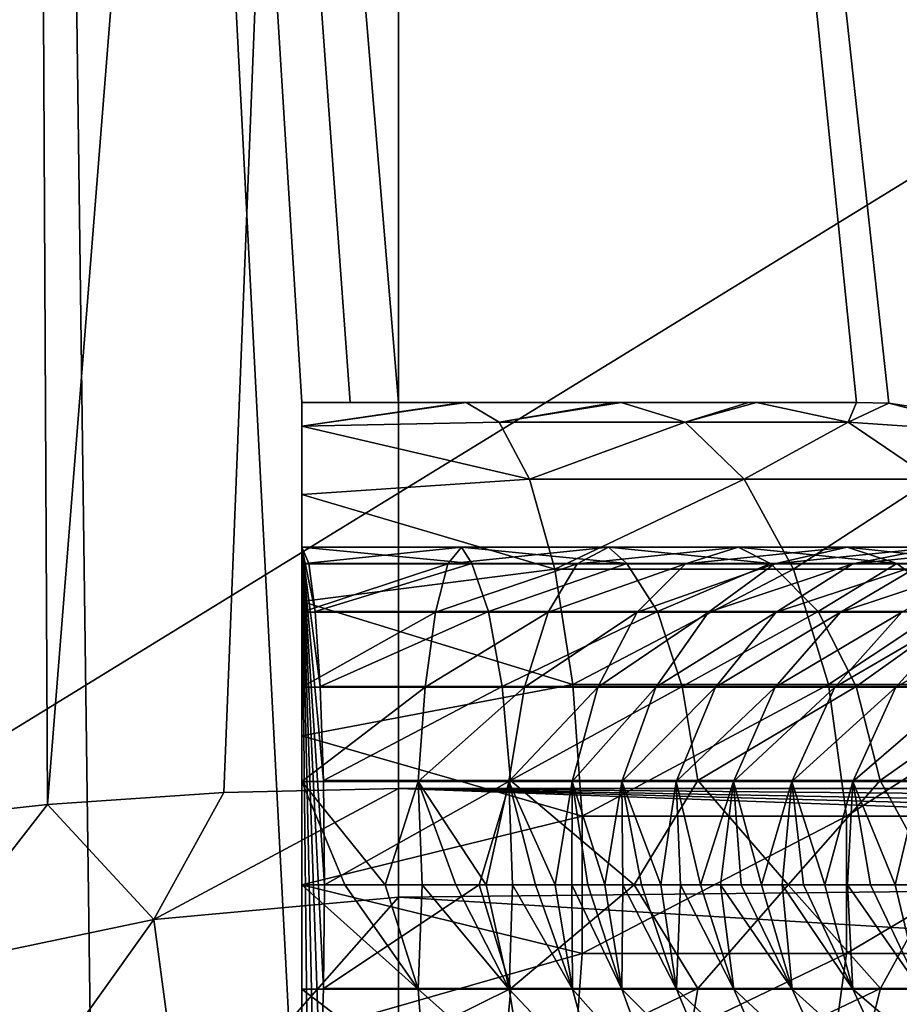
# Model space of a CAD drawing. Extents: x 0 to 500, y -78 to 1266.
# Tile 4 of 197: x 17 to 26, y -70 to -60. Entities that reach past the tile are written whole.
import ezdxf

# ---------------------------------------------------------------- set-up
doc = ezdxf.new("R2010")
doc.units = 0
doc.header["$LTSCALE"] = 65.185185
for name, color, linetype in [('258', 7, 'CONTINUOUS'), ('266', 7, 'CONTINUOUS'), ('267', 7, 'CONTINUOUS'), ('268', 7, 'CONTINUOUS'), ('277', 7, 'CONTINUOUS'), ('379', 7, 'CONTINUOUS'), ('387', 7, 'CONTINUOUS'), ('403', 7, 'CONTINUOUS'), ('407', 7, 'CONTINUOUS'), ('408', 7, 'CONTINUOUS'), ('409', 7, 'CONTINUOUS'), ('411', 7, 'CONTINUOUS'), ('413', 7, 'CONTINUOUS'), ('414', 7, 'CONTINUOUS')]:
    doc.layers.add(name, color=color, linetype=linetype)

msp = doc.modelspace()

# ---------------------------------------------------------------- linework, layer by layer
at = {"layer": '258', "color": 7, "linetype": 'CONTINUOUS'}
for points in [[(21, -68, -20), (21, -22.405, -20), (32.443, -68, -20), (21, -68, -20)], [(32.443, -68, -20), (21, -22.405, -20), (35.477, -55.633, -20), (32.443, -68, -20)]]:
    msp.add_3dface(points, dxfattribs=at)
at = {"layer": '266', "color": 7, "linetype": 'CONTINUOUS'}
for points in [[(17.134, -22.296, -19.623), (13.731, -68.639, -18.632), (13.415, -22.032, -18.506), (17.134, -22.296, -19.623)], [(15.537, -68.368, -19.239), (13.731, -68.639, -18.632), (17.134, -22.296, -19.623), (15.537, -68.368, -19.239)], [(17.364, -68.167, -19.667), (15.537, -68.368, -19.239), (17.134, -22.296, -19.623), (17.364, -68.167, -19.667)], [(21, -22.405, -20), (17.364, -68.167, -19.667), (17.134, -22.296, -19.623), (21, -22.405, -20)], [(19.191, -68.043, -19.918), (17.364, -68.167, -19.667), (21, -22.405, -20), (19.191, -68.043, -19.918)], [(21, -68, -20), (19.191, -68.043, -19.918), (21, -22.405, -20), (21, -68, -20)]]:
    msp.add_3dface(points, dxfattribs=at)
at = {"layer": '267', "color": 7, "linetype": 'CONTINUOUS'}
for points in [[(17.364, -68.167, -19.667), (19.191, -68.043, -19.918), (18.467, -69.36, -19.756), (17.364, -68.167, -19.667)], [(19.191, -68.043, -19.918), (21, -68, -20), (18.467, -69.36, -19.756), (19.191, -68.043, -19.918)], [(18.467, -69.36, -19.756), (21, -68, -20), (21, -69.126, -19.936), (18.467, -69.36, -19.756)], [(15.537, -68.368, -19.239), (17.364, -68.167, -19.667), (16.041, -69.866, -19.248), (15.537, -68.368, -19.239)], [(16.041, -69.866, -19.248), (17.364, -68.167, -19.667), (18.467, -69.36, -19.756), (16.041, -69.866, -19.248)], [(18.467, -69.36, -19.756), (21, -69.126, -19.936), (18.772, -71.656, -19.204), (18.467, -69.36, -19.756)], [(18.772, -71.656, -19.204), (21, -69.126, -19.936), (21, -70.588, -19.659), (18.772, -71.656, -19.204)], [(16.041, -69.866, -19.248), (18.467, -69.36, -19.756), (16.558, -72.027, -18.738), (16.041, -69.866, -19.248)], [(16.558, -72.027, -18.738), (18.467, -69.36, -19.756), (18.772, -71.656, -19.204), (16.558, -72.027, -18.738)]]:
    msp.add_3dface(points, dxfattribs=at)
at = {"layer": '268', "color": 7, "linetype": 'CONTINUOUS'}
for points in [[(21, -69.126, -19.936), (21, -68, -20), (44.856, -68.867, -19.962), (21, -69.126, -19.936)], [(21, -68, -20), (32.443, -68, -20), (44.113, -68.216, -19.998), (21, -68, -20)], [(44.856, -68.867, -19.962), (21, -68, -20), (44.589, -68.643, -19.979), (44.856, -68.867, -19.962)], [(44.589, -68.643, -19.979), (21, -68, -20), (44.357, -68.443, -19.99), (44.589, -68.643, -19.979)], [(44.357, -68.443, -19.99), (21, -68, -20), (44.113, -68.216, -19.998), (44.357, -68.443, -19.99)], [(47.366, -70.746, -19.616), (21, -69.126, -19.936), (44.856, -68.867, -19.962), (47.366, -70.746, -19.616)], [(21, -70.588, -19.659), (21, -69.126, -19.936), (47.366, -70.746, -19.616), (21, -70.588, -19.659)]]:
    msp.add_3dface(points, dxfattribs=at)
at = {"layer": '277', "color": 7, "linetype": 'CONTINUOUS'}
for points in [[(100.604, -16.006), (3, -14.041), (100, -76), (100.604, -16.006)], [(3, -14.041), (3, -76), (100, -76), (3, -14.041)]]:
    msp.add_3dface(points, dxfattribs=at)
at = {"layer": '379', "color": 7, "linetype": 'CONTINUOUS'}
for points in [[(31.238, -68.156, 20), (56.583, -73, 20), (21, -17.404, 20), (31.238, -68.156, 20)], [(21, -17.404, 20), (56.583, -73, 20), (60.772, -18.205, 20), (21, -17.404, 20)], [(30.801, -66.857, 20), (31.238, -68.156, 20), (21, -17.404, 20), (30.801, -66.857, 20)], [(29.996, -65.712, 20), (30.801, -66.857, 20), (21, -17.404, 20), (29.996, -65.712, 20)], [(28.858, -64.804, 20), (29.996, -65.712, 20), (21, -17.404, 20), (28.858, -64.804, 20)], [(27.421, -64.209, 20), (28.858, -64.804, 20), (21, -17.404, 20), (27.421, -64.209, 20)], [(26.079, -64.008, 20), (27.421, -64.209, 20), (21, -17.404, 20), (26.079, -64.008, 20)], [(25.745, -64, 20), (26.079, -64.008, 20), (21, -17.404, 20), (25.745, -64, 20)], [(21, -64, 20), (25.745, -64, 20), (21, -17.404, 20), (21, -64, 20)]]:
    msp.add_3dface(points, dxfattribs=at)
at = {"layer": '387', "color": 7, "linetype": 'CONTINUOUS'}
for points in [[(13.352, -17.288, 18.48), (15.721, -73, 19.291), (17.101, -17.345, 19.616), (13.352, -17.288, 18.48)], [(15.721, -73, 19.291), (17.842, -73, 19.749), (17.101, -17.345, 19.616), (15.721, -73, 19.291)], [(21, -64, 20), (21, -17.404, 20), (17.101, -17.345, 19.616), (21, -64, 20)], [(21, -64, 20), (17.101, -17.345, 19.616), (20.5, -64, 19.994), (21, -64, 20)], [(20, -73, 19.975), (20, -64, 19.975), (17.101, -17.345, 19.616), (20, -73, 19.975)], [(17.101, -17.345, 19.616), (20, -64, 19.975), (20.5, -64, 19.994), (17.101, -17.345, 19.616)], [(17.842, -73, 19.749), (20, -73, 19.975), (17.101, -17.345, 19.616), (17.842, -73, 19.749)]]:
    msp.add_3dface(points, dxfattribs=at)
at = {"layer": '403', "color": 7, "linetype": 'CONTINUOUS'}
for points in [[(3, -14.041), (100.604, -16.006), (3, -76), (3, -14.041)], [(3, -76), (100.604, -16.006), (100, -76), (3, -76)]]:
    msp.add_3dface(points, dxfattribs=at)
at = {"layer": '407', "color": 7, "linetype": 'CONTINUOUS'}
for points in [[(20, -64, 19.975), (20, -73, 19.975), (20, -69, 19.51), (20, -64, 19.975)], [(20, -64, 17), (20, -64, 19.975), (20, -66.949, 18.844), (20, -64, 17)], [(20, -66.949, 18.844), (20, -64, 19.975), (20, -67.927, 19.341), (20, -66.949, 18.844)], [(20, -67.927, 19.341), (20, -64, 19.975), (20, -69, 19.51), (20, -67.927, 19.341)], [(20, -64.245, 15.455), (20, -64, 17), (20, -66.172, 18.068), (20, -64.245, 15.455)], [(20, -66.172, 18.068), (20, -64, 17), (20, -66.949, 18.844), (20, -66.172, 18.068)], [(20, -64.955, 14.061), (20, -64.245, 15.455), (20, -65.673, 17.089), (20, -64.955, 14.061)], [(20, -65.673, 17.089), (20, -64.245, 15.455), (20, -66.172, 18.068), (20, -65.673, 17.089)], [(20, -66.061, 12.955), (20, -64.955, 14.061), (20, -65.5, 16), (20, -66.061, 12.955)], [(20, -65.5, 16), (20, -64.955, 14.061), (20, -65.5, 16.004), (20, -65.5, 16)], [(20, -65.5, 16.004), (20, -64.955, 14.061), (20, -65.673, 17.089), (20, -65.5, 16.004)], [(20, -66.061, 12.955), (20, -65.5, 16), (20, -72.5, 16), (20, -66.061, 12.955)], [(20, -67.455, 12.245), (20, -66.061, 12.955), (20, -72.5, 16), (20, -67.455, 12.245)], [(20, -69, 12), (20, -67.455, 12.245), (20, -72.5, 16), (20, -69, 12)], [(20, -69, 19.51), (20, -73, 19.975), (20, -70.082, 19.338), (20, -69, 19.51)], [(20, -70.545, 12.245), (20, -69, 12), (20, -72.5, 16), (20, -70.545, 12.245)], [(20, -70.082, 19.338), (20, -73, 19.975), (20, -71.058, 18.839), (20, -70.082, 19.338)]]:
    msp.add_3dface(points, dxfattribs=at)
at = {"layer": '408', "color": 7, "linetype": 'CONTINUOUS'}
for points in [[(20.5, -64, 19.994), (20, -64, 19.975), (21.668, -64, 17.202), (20.5, -64, 19.994)], [(20, -64, 19.975), (20, -64, 17), (21.668, -64, 17.202), (20, -64, 19.975)], [(21, -64, 20), (20.5, -64, 19.994), (21.668, -64, 17.202), (21, -64, 20)], [(25.745, -64, 20), (21, -64, 20), (24.711, -64, 18.823), (25.745, -64, 20)], [(24.711, -64, 18.823), (21, -64, 20), (24.626, -64, 18.746), (24.711, -64, 18.823)], [(24.626, -64, 18.746), (21, -64, 20), (23.306, -64, 17.83), (24.626, -64, 18.746)], [(23.306, -64, 17.83), (21, -64, 20), (23.24, -64, 17.795), (23.306, -64, 17.83)], [(23.24, -64, 17.795), (21, -64, 20), (21.701, -64, 17.21), (23.24, -64, 17.795)], [(21.701, -64, 17.21), (21, -64, 20), (21.668, -64, 17.202), (21.701, -64, 17.21)]]:
    msp.add_3dface(points, dxfattribs=at)
at = {"layer": '409', "color": 7, "linetype": 'CONTINUOUS'}
for points in [[(20, -64, 17), (20, -64.245, 15.455), (21.668, -64, 17.202), (20, -64, 17)], [(20, -64.245, 15.455), (21.701, -64, 17.21), (21.668, -64, 17.202), (20, -64.245, 15.455)], [(21.701, -64, 17.21), (20, -64.245, 15.455), (22.043, -64.203, 15.843), (21.701, -64, 17.21)], [(23.24, -64, 17.795), (21.701, -64, 17.21), (22.043, -64.203, 15.843), (23.24, -64, 17.795)], [(23.306, -64, 17.83), (23.24, -64, 17.795), (22.043, -64.203, 15.843), (23.306, -64, 17.83)], [(23.306, -64, 17.83), (22.043, -64.203, 15.843), (23.971, -64.203, 16.588), (23.306, -64, 17.83)], [(24.626, -64, 18.746), (23.306, -64, 17.83), (23.971, -64.203, 16.588), (24.626, -64, 18.746)], [(24.711, -64, 18.823), (24.626, -64, 18.746), (23.971, -64.203, 16.588), (24.711, -64, 18.823)], [(25.659, -64.203, 17.781), (24.711, -64, 18.823), (23.971, -64.203, 16.588), (25.659, -64.203, 17.781)], [(25.745, -64, 20), (24.711, -64, 18.823), (25.659, -64.203, 17.781), (25.745, -64, 20)], [(26.079, -64.008, 20), (25.745, -64, 20), (25.659, -64.203, 17.781), (26.079, -64.008, 20)], [(27.284, -64.314, 19.165), (26.079, -64.008, 20), (25.659, -64.203, 17.781), (27.284, -64.314, 19.165)], [(27.421, -64.209, 20), (26.079, -64.008, 20), (27.284, -64.314, 19.165), (27.421, -64.209, 20)], [(22.043, -64.203, 15.843), (20, -64.245, 15.455), (22.358, -64.794, 14.588), (22.043, -64.203, 15.843)], [(20, -64.245, 15.455), (20, -64.955, 14.061), (22.358, -64.794, 14.588), (20, -64.245, 15.455)], [(22.043, -64.203, 15.843), (22.358, -64.794, 14.588), (23.971, -64.203, 16.588), (22.043, -64.203, 15.843)], [(23.971, -64.203, 16.588), (22.358, -64.794, 14.588), (24.583, -64.794, 15.447), (23.971, -64.203, 16.588)], [(25.659, -64.203, 17.781), (23.971, -64.203, 16.588), (24.583, -64.794, 15.447), (25.659, -64.203, 17.781)], [(26.531, -64.794, 16.824), (25.659, -64.203, 17.781), (24.583, -64.794, 15.447), (26.531, -64.794, 16.824)], [(26.531, -64.794, 16.824), (27.284, -64.314, 19.165), (25.659, -64.203, 17.781), (26.531, -64.794, 16.824)], [(22.358, -64.794, 14.588), (20, -64.955, 14.061), (22.619, -65.726, 13.544), (22.358, -64.794, 14.588)], [(22.358, -64.794, 14.588), (22.619, -65.726, 13.544), (24.583, -64.794, 15.447), (22.358, -64.794, 14.588)], [(24.583, -64.794, 15.447), (22.619, -65.726, 13.544), (25.091, -65.726, 14.499), (24.583, -64.794, 15.447)], [(26.531, -64.794, 16.824), (24.583, -64.794, 15.447), (25.091, -65.726, 14.499), (26.531, -64.794, 16.824)], [(27.255, -65.726, 16.028), (26.531, -64.794, 16.824), (25.091, -65.726, 14.499), (27.255, -65.726, 16.028)], [(20, -64.955, 14.061), (20, -66.061, 12.955), (22.619, -65.726, 13.544), (20, -64.955, 14.061)], [(22.619, -65.726, 13.544), (20, -66.061, 12.955), (22.806, -66.923, 12.798), (22.619, -65.726, 13.544)], [(22.619, -65.726, 13.544), (22.806, -66.923, 12.798), (25.091, -65.726, 14.499), (22.619, -65.726, 13.544)], [(25.091, -65.726, 14.499), (22.806, -66.923, 12.798), (25.454, -66.923, 13.821), (25.091, -65.726, 14.499)], [(27.255, -65.726, 16.028), (25.091, -65.726, 14.499), (25.454, -66.923, 13.821), (27.255, -65.726, 16.028)], [(27.773, -66.923, 15.459), (27.255, -65.726, 16.028), (25.454, -66.923, 13.821), (27.773, -66.923, 15.459)], [(20, -66.061, 12.955), (20, -67.455, 12.245), (22.806, -66.923, 12.798), (20, -66.061, 12.955)], [(22.806, -66.923, 12.798), (20, -67.455, 12.245), (22.904, -68.288, 12.409), (22.806, -66.923, 12.798)], [(22.806, -66.923, 12.798), (22.904, -68.288, 12.409), (25.454, -66.923, 13.821), (22.806, -66.923, 12.798)], [(25.454, -66.923, 13.821), (22.904, -68.288, 12.409), (25.643, -68.288, 13.468), (25.454, -66.923, 13.821)], [(27.773, -66.923, 15.459), (25.454, -66.923, 13.821), (25.643, -68.288, 13.468), (27.773, -66.923, 15.459)], [(28.042, -68.288, 15.163), (27.773, -66.923, 15.459), (25.643, -68.288, 13.468), (28.042, -68.288, 15.163)], [(20, -67.455, 12.245), (20, -69, 12), (22.904, -68.288, 12.409), (20, -67.455, 12.245)], [(22.904, -68.288, 12.409), (20, -69, 12), (22.904, -69.712, 12.409), (22.904, -68.288, 12.409)], [(22.904, -68.288, 12.409), (22.904, -69.712, 12.409), (25.643, -68.288, 13.468), (22.904, -68.288, 12.409)], [(25.643, -68.288, 13.468), (22.904, -69.712, 12.409), (25.643, -69.712, 13.468), (25.643, -68.288, 13.468)], [(28.042, -69.712, 15.163), (28.042, -68.288, 15.163), (25.643, -69.712, 13.468), (28.042, -69.712, 15.163)], [(28.042, -68.288, 15.163), (25.643, -68.288, 13.468), (25.643, -69.712, 13.468), (28.042, -68.288, 15.163)], [(20, -69, 12), (20, -70.545, 12.245), (22.904, -69.712, 12.409), (20, -69, 12)], [(22.904, -69.712, 12.409), (20, -70.545, 12.245), (22.806, -71.077, 12.798), (22.904, -69.712, 12.409)], [(22.904, -69.712, 12.409), (22.806, -71.077, 12.798), (25.643, -69.712, 13.468), (22.904, -69.712, 12.409)], [(25.643, -69.712, 13.468), (22.806, -71.077, 12.798), (25.454, -71.077, 13.821), (25.643, -69.712, 13.468)], [(27.773, -71.077, 15.459), (28.042, -69.712, 15.163), (25.454, -71.077, 13.821), (27.773, -71.077, 15.459)], [(28.042, -69.712, 15.163), (25.643, -69.712, 13.468), (25.454, -71.077, 13.821), (28.042, -69.712, 15.163)]]:
    msp.add_3dface(points, dxfattribs=at)
at = {"layer": '411', "color": 7, "linetype": 'CONTINUOUS'}
for points in [[(20, -72.5, 16), (20, -65.5, 16), (20, -72.5, 15.996), (20, -72.5, 16)], [(20, -72.5, 15.996), (20, -65.5, 16), (20.073, -72.327, 14.916), (20, -72.5, 15.996)], [(20.073, -72.327, 14.916), (20, -65.5, 16), (20.138, -71.828, 13.942), (20.073, -72.327, 14.916)], [(20.138, -71.828, 13.942), (20, -65.5, 16), (20.189, -71.051, 13.17), (20.138, -71.828, 13.942)], [(20.189, -71.051, 13.17), (20, -65.5, 16), (20.222, -70.073, 12.676), (20.189, -71.051, 13.17)], [(20.222, -70.073, 12.676), (20, -65.5, 16), (20.234, -69, 12.508), (20.222, -70.073, 12.676)], [(20.234, -69, 12.508), (20, -65.5, 16), (20.222, -67.918, 12.679), (20.234, -69, 12.508)], [(20.222, -67.918, 12.679), (20, -65.5, 16), (20.189, -66.942, 13.175), (20.222, -67.918, 12.679)], [(20.189, -66.942, 13.175), (20, -65.5, 16), (20.137, -66.167, 13.949), (20.189, -66.942, 13.175)], [(20.137, -66.167, 13.949), (20, -65.5, 16), (20.072, -65.67, 14.924), (20.137, -66.167, 13.949)]]:
    msp.add_3dface(points, dxfattribs=at)
at = {"layer": '413', "color": 7, "linetype": 'CONTINUOUS'}
for points in [[(20, -69, 19.51), (20, -70.082, 19.338), (21.205, -70.082, 19.511), (20, -69, 19.51)], [(20.445, -69, 19.557), (20, -69, 19.51), (21.205, -70.082, 19.511), (20.445, -69, 19.557)], [(20.222, -70.073, 12.676), (20.234, -69, 12.508), (21.836, -69, 12.685), (20.222, -70.073, 12.676)], [(22.163, -70.073, 12.912), (20.222, -70.073, 12.676), (21.836, -69, 12.685), (22.163, -70.073, 12.912)], [(20.861, -69, 19.619), (20.445, -69, 19.557), (21.205, -70.082, 19.511), (20.861, -69, 19.619)], [(21.245, -69, 19.695), (20.861, -69, 19.619), (21.205, -70.082, 19.511), (21.245, -69, 19.695)], [(22.146, -70.082, 19.789), (21.245, -69, 19.695), (21.205, -70.082, 19.511), (22.146, -70.082, 19.789)], [(21.595, -69, 19.783), (21.245, -69, 19.695), (22.146, -70.082, 19.789), (21.595, -69, 19.783)], [(21.908, -69, 19.883), (21.595, -69, 19.783), (22.146, -70.082, 19.789), (21.908, -69, 19.883)], [(23.443, -69, 13.032), (22.163, -70.073, 12.912), (21.836, -69, 12.685), (23.443, -69, 13.032)], [(22.183, -69, 19.99), (21.908, -69, 19.883), (22.146, -70.082, 19.789), (22.183, -69, 19.99)], [(22.802, -70.082, 20.132), (22.183, -69, 19.99), (22.146, -70.082, 19.789), (22.802, -70.082, 20.132)], [(24.101, -70.073, 13.413), (22.163, -70.073, 12.912), (23.443, -69, 13.032), (24.101, -70.073, 13.413)], [(22.421, -69, 20.104), (22.183, -69, 19.99), (22.802, -70.082, 20.132), (22.421, -69, 20.104)], [(22.625, -69, 20.221), (22.421, -69, 20.104), (22.802, -70.082, 20.132), (22.625, -69, 20.221)], [(22.797, -69, 20.341), (22.625, -69, 20.221), (22.802, -70.082, 20.132), (22.797, -69, 20.341)], [(22.963, -69, 20.479), (22.797, -69, 20.341), (23.315, -70.082, 20.59), (22.963, -69, 20.479)], [(23.315, -70.082, 20.59), (22.797, -69, 20.341), (22.802, -70.082, 20.132), (23.315, -70.082, 20.59)], [(23.139, -69, 20.652), (22.963, -69, 20.479), (23.315, -70.082, 20.59), (23.139, -69, 20.652)], [(23.324, -69, 20.863), (23.139, -69, 20.652), (23.315, -70.082, 20.59), (23.324, -69, 20.863)], [(23.881, -70.082, 21.345), (23.324, -69, 20.863), (23.315, -70.082, 20.59), (23.881, -70.082, 21.345)], [(23.517, -69, 21.114), (23.324, -69, 20.863), (23.881, -70.082, 21.345), (23.517, -69, 21.114)], [(25.039, -69, 13.599), (24.101, -70.073, 13.413), (23.443, -69, 13.032), (25.039, -69, 13.599)], [(23.717, -69, 21.407), (23.517, -69, 21.114), (23.881, -70.082, 21.345), (23.717, -69, 21.407)], [(23.921, -69, 21.741), (23.717, -69, 21.407), (23.881, -70.082, 21.345), (23.921, -69, 21.741)], [(24.474, -70.082, 22.412), (23.921, -69, 21.741), (23.881, -70.082, 21.345), (24.474, -70.082, 22.412)], [(24.128, -69, 22.113), (23.921, -69, 21.741), (24.474, -70.082, 22.412), (24.128, -69, 22.113)], [(25.994, -70.073, 14.275), (24.101, -70.073, 13.413), (25.039, -69, 13.599), (25.994, -70.073, 14.275)], [(24.338, -69, 22.521), (24.128, -69, 22.113), (24.474, -70.082, 22.412), (24.338, -69, 22.521)], [(24.549, -69, 22.963), (24.338, -69, 22.521), (25.079, -70.082, 23.736), (24.549, -69, 22.963)], [(25.079, -70.082, 23.736), (24.338, -69, 22.521), (24.474, -70.082, 22.412), (25.079, -70.082, 23.736)], [(24.761, -69, 23.434), (24.549, -69, 22.963), (25.079, -70.082, 23.736), (24.761, -69, 23.434)], [(24.977, -69, 23.932), (24.761, -69, 23.434), (25.079, -70.082, 23.736), (24.977, -69, 23.932)], [(25.195, -69, 24.453), (24.977, -69, 23.932), (25.709, -70.082, 25.247), (25.195, -69, 24.453)], [(25.709, -70.082, 25.247), (24.977, -69, 23.932), (25.079, -70.082, 23.736), (25.709, -70.082, 25.247)], [(26.585, -69, 14.447), (25.994, -70.073, 14.275), (25.039, -69, 13.599), (26.585, -69, 14.447)], [(25.419, -69, 24.995), (25.195, -69, 24.453), (25.709, -70.082, 25.247), (25.419, -69, 24.995)], [(25.651, -69, 25.555), (25.419, -69, 24.995), (25.709, -70.082, 25.247), (25.651, -69, 25.555)], [(25.892, -69, 26.129), (25.651, -69, 25.555), (26.406, -70.082, 26.882), (25.892, -69, 26.129)], [(26.406, -70.082, 26.882), (25.651, -69, 25.555), (25.709, -70.082, 25.247), (26.406, -70.082, 26.882)], [(26.145, -69, 26.716), (25.892, -69, 26.129), (26.406, -70.082, 26.882), (26.145, -69, 26.716)], [(27.712, -70.073, 15.567), (25.994, -70.073, 14.275), (26.585, -69, 14.447), (27.712, -70.073, 15.567)], [(26.413, -69, 27.313), (26.145, -69, 26.716), (26.406, -70.082, 26.882), (26.413, -69, 27.313)], [(20, -70.082, 19.338), (20, -71.058, 18.839), (21.276, -71.058, 19.017), (20, -70.082, 19.338)], [(21.205, -70.082, 19.511), (20, -70.082, 19.338), (21.276, -71.058, 19.017), (21.205, -70.082, 19.511)], [(20.189, -71.051, 13.17), (20.222, -70.073, 12.676), (22.163, -70.073, 12.912), (20.189, -71.051, 13.17)], [(22.074, -71.051, 13.399), (20.189, -71.051, 13.17), (22.163, -70.073, 12.912), (22.074, -71.051, 13.399)], [(22.146, -70.082, 19.789), (21.205, -70.082, 19.511), (22.307, -71.058, 19.318), (22.146, -70.082, 19.789)], [(22.307, -71.058, 19.318), (21.205, -70.082, 19.511), (21.276, -71.058, 19.017), (22.307, -71.058, 19.318)], [(23.939, -71.051, 13.881), (22.074, -71.051, 13.399), (24.101, -70.073, 13.413), (23.939, -71.051, 13.881)], [(24.101, -70.073, 13.413), (22.074, -71.051, 13.399), (22.163, -70.073, 12.912), (24.101, -70.073, 13.413)], [(22.802, -70.082, 20.132), (22.146, -70.082, 19.789), (23.068, -71.058, 19.711), (22.802, -70.082, 20.132)], [(23.068, -71.058, 19.711), (22.146, -70.082, 19.789), (22.307, -71.058, 19.318), (23.068, -71.058, 19.711)], [(23.315, -70.082, 20.59), (22.802, -70.082, 20.132), (23.669, -71.058, 20.24), (23.315, -70.082, 20.59)], [(23.669, -71.058, 20.24), (22.802, -70.082, 20.132), (23.068, -71.058, 19.711), (23.669, -71.058, 20.24)], [(23.881, -70.082, 21.345), (23.315, -70.082, 20.59), (24.287, -71.058, 21.056), (23.881, -70.082, 21.345)], [(24.287, -71.058, 21.056), (23.315, -70.082, 20.59), (23.669, -71.058, 20.24), (24.287, -71.058, 21.056)], [(24.474, -70.082, 22.412), (23.881, -70.082, 21.345), (24.908, -71.058, 22.166), (24.474, -70.082, 22.412)], [(24.908, -71.058, 22.166), (23.881, -70.082, 21.345), (24.287, -71.058, 21.056), (24.908, -71.058, 22.166)], [(25.744, -71.051, 14.703), (23.939, -71.051, 13.881), (25.994, -70.073, 14.275), (25.744, -71.051, 14.703)], [(25.994, -70.073, 14.275), (23.939, -71.051, 13.881), (24.101, -70.073, 13.413), (25.994, -70.073, 14.275)], [(25.079, -70.082, 23.736), (24.474, -70.082, 22.412), (25.526, -71.058, 23.514), (25.079, -70.082, 23.736)], [(25.526, -71.058, 23.514), (24.474, -70.082, 22.412), (24.908, -71.058, 22.166), (25.526, -71.058, 23.514)], [(25.709, -70.082, 25.247), (25.079, -70.082, 23.736), (26.159, -71.058, 25.032), (25.709, -70.082, 25.247)], [(26.159, -71.058, 25.032), (25.079, -70.082, 23.736), (25.526, -71.058, 23.514), (26.159, -71.058, 25.032)], [(26.406, -70.082, 26.882), (25.709, -70.082, 25.247), (26.85, -71.058, 26.655), (26.406, -70.082, 26.882)], [(26.85, -71.058, 26.655), (25.709, -70.082, 25.247), (26.159, -71.058, 25.032), (26.85, -71.058, 26.655)], [(27.371, -71.051, 15.926), (25.744, -71.051, 14.703), (27.712, -70.073, 15.567), (27.371, -71.051, 15.926)], [(27.712, -70.073, 15.567), (25.744, -71.051, 14.703), (25.994, -70.073, 14.275), (27.712, -70.073, 15.567)]]:
    msp.add_3dface(points, dxfattribs=at)
at = {"layer": '414', "color": 7, "linetype": 'CONTINUOUS'}
for points in [[(20, -65.5, 16), (20, -65.5, 16.004), (20.072, -65.67, 14.924), (20, -65.5, 16)], [(20, -65.5, 16.004), (20, -65.673, 17.089), (21.654, -65.5, 16.21), (20, -65.5, 16.004)], [(20.072, -65.67, 14.924), (20, -65.5, 16.004), (21.759, -65.67, 15.128), (20.072, -65.67, 14.924)], [(21.759, -65.67, 15.128), (20, -65.5, 16.004), (21.654, -65.5, 16.21), (21.759, -65.67, 15.128)], [(21.654, -65.5, 16.21), (20, -65.673, 17.089), (21.513, -65.673, 17.285), (21.654, -65.5, 16.21)], [(23.175, -65.5, 16.624), (21.654, -65.5, 16.21), (21.513, -65.673, 17.285), (23.175, -65.5, 16.624)], [(22.851, -65.673, 17.658), (23.175, -65.5, 16.624), (21.513, -65.673, 17.285), (22.851, -65.673, 17.658)], [(23.366, -65.67, 15.543), (21.759, -65.67, 15.128), (21.654, -65.5, 16.21), (23.366, -65.67, 15.543)], [(23.175, -65.5, 16.624), (23.366, -65.67, 15.543), (21.654, -65.5, 16.21), (23.175, -65.5, 16.624)], [(24.519, -65.5, 17.283), (23.175, -65.5, 16.624), (22.851, -65.673, 17.658), (24.519, -65.5, 17.283)], [(23.974, -65.673, 18.219), (24.519, -65.5, 17.283), (22.851, -65.673, 17.658), (23.974, -65.673, 18.219)], [(24.856, -65.67, 16.22), (23.366, -65.67, 15.543), (23.175, -65.5, 16.624), (24.856, -65.67, 16.22)], [(24.519, -65.5, 17.283), (24.856, -65.67, 16.22), (23.175, -65.5, 16.624), (24.519, -65.5, 17.283)], [(25.649, -65.5, 18.219), (24.519, -65.5, 17.283), (23.974, -65.673, 18.219), (25.649, -65.5, 18.219)], [(24.897, -65.673, 18.999), (25.649, -65.5, 18.219), (23.974, -65.673, 18.219), (24.897, -65.673, 18.999)], [(26.162, -65.67, 17.202), (24.856, -65.67, 16.22), (24.519, -65.5, 17.283), (26.162, -65.67, 17.202)], [(25.649, -65.5, 18.219), (26.162, -65.67, 17.202), (24.519, -65.5, 17.283), (25.649, -65.5, 18.219)], [(26.584, -65.5, 19.405), (25.649, -65.5, 18.219), (24.897, -65.673, 18.999), (26.584, -65.5, 19.405)], [(25.706, -65.673, 20.039), (26.584, -65.5, 19.405), (24.897, -65.673, 18.999), (25.706, -65.673, 20.039)], [(27.217, -65.67, 18.418), (26.162, -65.67, 17.202), (25.649, -65.5, 18.219), (27.217, -65.67, 18.418)], [(26.584, -65.5, 19.405), (27.217, -65.67, 18.418), (25.649, -65.5, 18.219), (26.584, -65.5, 19.405)], [(27.374, -65.5, 20.778), (26.584, -65.5, 19.405), (25.706, -65.673, 20.039), (27.374, -65.5, 20.778)], [(26.429, -65.673, 21.308), (27.374, -65.5, 20.778), (25.706, -65.673, 20.039), (26.429, -65.673, 21.308)], [(20, -65.673, 17.089), (20, -66.172, 18.068), (21.513, -65.673, 17.285), (20, -65.673, 17.089)], [(21.513, -65.673, 17.285), (20, -66.172, 18.068), (21.382, -66.172, 18.254), (21.513, -65.673, 17.285)], [(20.137, -66.167, 13.949), (20.072, -65.67, 14.924), (21.759, -65.67, 15.128), (20.137, -66.167, 13.949)], [(20.137, -66.167, 13.949), (21.759, -65.67, 15.128), (21.934, -66.167, 14.167), (20.137, -66.167, 13.949)], [(22.851, -65.673, 17.658), (21.513, -65.673, 17.285), (21.382, -66.172, 18.254), (22.851, -65.673, 17.658)], [(22.55, -66.172, 18.588), (22.851, -65.673, 17.658), (21.382, -66.172, 18.254), (22.55, -66.172, 18.588)], [(21.759, -65.67, 15.128), (23.366, -65.67, 15.543), (21.934, -66.167, 14.167), (21.759, -65.67, 15.128)], [(23.366, -65.67, 15.543), (23.685, -66.167, 14.619), (21.934, -66.167, 14.167), (23.366, -65.67, 15.543)], [(23.974, -65.673, 18.219), (22.851, -65.673, 17.658), (22.55, -66.172, 18.588), (23.974, -65.673, 18.219)], [(23.472, -66.172, 19.057), (23.974, -65.673, 18.219), (22.55, -66.172, 18.588), (23.472, -66.172, 19.057)], [(23.366, -65.67, 15.543), (24.856, -65.67, 16.22), (23.685, -66.167, 14.619), (23.366, -65.67, 15.543)], [(24.897, -65.673, 18.999), (23.974, -65.673, 18.219), (23.472, -66.172, 19.057), (24.897, -65.673, 18.999)], [(24.213, -66.172, 19.696), (24.897, -65.673, 18.999), (23.472, -66.172, 19.057), (24.213, -66.172, 19.696)], [(24.856, -65.67, 16.22), (25.349, -66.167, 15.377), (23.685, -66.167, 14.619), (24.856, -65.67, 16.22)], [(25.706, -65.673, 20.039), (24.897, -65.673, 18.999), (24.213, -66.172, 19.696), (25.706, -65.673, 20.039)], [(24.913, -66.172, 20.609), (25.706, -65.673, 20.039), (24.213, -66.172, 19.696), (24.913, -66.172, 20.609)], [(24.856, -65.67, 16.22), (26.162, -65.67, 17.202), (25.349, -66.167, 15.377), (24.856, -65.67, 16.22)], [(26.429, -65.673, 21.308), (25.706, -65.673, 20.039), (24.913, -66.172, 20.609), (26.429, -65.673, 21.308)], [(25.578, -66.172, 21.787), (26.429, -65.673, 21.308), (24.913, -66.172, 20.609), (25.578, -66.172, 21.787)], [(26.162, -65.67, 17.202), (26.834, -66.167, 16.493), (25.349, -66.167, 15.377), (26.162, -65.67, 17.202)], [(27.094, -65.673, 22.747), (26.429, -65.673, 21.308), (25.578, -66.172, 21.787), (27.094, -65.673, 22.747)], [(26.216, -66.172, 23.174), (27.094, -65.673, 22.747), (25.578, -66.172, 21.787), (26.216, -66.172, 23.174)], [(26.162, -65.67, 17.202), (27.217, -65.67, 18.418), (26.834, -66.167, 16.493), (26.162, -65.67, 17.202)], [(20, -66.172, 18.068), (20, -66.949, 18.844), (21.382, -66.172, 18.254), (20, -66.172, 18.068)], [(21.382, -66.172, 18.254), (20, -66.949, 18.844), (21.275, -66.949, 19.022), (21.382, -66.172, 18.254)], [(20.189, -66.942, 13.175), (20.137, -66.167, 13.949), (21.934, -66.167, 14.167), (20.189, -66.942, 13.175)], [(22.073, -66.942, 13.404), (20.189, -66.942, 13.175), (21.934, -66.167, 14.167), (22.073, -66.942, 13.404)], [(22.55, -66.172, 18.588), (21.382, -66.172, 18.254), (21.275, -66.949, 19.022), (22.55, -66.172, 18.588)], [(22.306, -66.949, 19.323), (22.55, -66.172, 18.588), (21.275, -66.949, 19.022), (22.306, -66.949, 19.323)], [(23.685, -66.167, 14.619), (22.073, -66.942, 13.404), (21.934, -66.167, 14.167), (23.685, -66.167, 14.619)], [(23.938, -66.942, 13.886), (22.073, -66.942, 13.404), (23.685, -66.167, 14.619), (23.938, -66.942, 13.886)], [(23.472, -66.172, 19.057), (22.55, -66.172, 18.588), (22.306, -66.949, 19.323), (23.472, -66.172, 19.057)], [(23.065, -66.949, 19.716), (23.472, -66.172, 19.057), (22.306, -66.949, 19.323), (23.065, -66.949, 19.716)], [(24.213, -66.172, 19.696), (23.472, -66.172, 19.057), (23.065, -66.949, 19.716), (24.213, -66.172, 19.696)], [(23.666, -66.949, 20.243), (24.213, -66.172, 19.696), (23.065, -66.949, 19.716), (23.666, -66.949, 20.243)], [(24.913, -66.172, 20.609), (24.213, -66.172, 19.696), (23.666, -66.949, 20.243), (24.913, -66.172, 20.609)], [(24.283, -66.949, 21.059), (24.913, -66.172, 20.609), (23.666, -66.949, 20.243), (24.283, -66.949, 21.059)], [(25.349, -66.167, 15.377), (23.938, -66.942, 13.886), (23.685, -66.167, 14.619), (25.349, -66.167, 15.377)], [(25.741, -66.942, 14.707), (23.938, -66.942, 13.886), (25.349, -66.167, 15.377), (25.741, -66.942, 14.707)], [(25.578, -66.172, 21.787), (24.913, -66.172, 20.609), (24.283, -66.949, 21.059), (25.578, -66.172, 21.787)], [(24.904, -66.949, 22.168), (25.578, -66.172, 21.787), (24.283, -66.949, 21.059), (24.904, -66.949, 22.168)], [(26.216, -66.172, 23.174), (25.578, -66.172, 21.787), (24.904, -66.949, 22.168), (26.216, -66.172, 23.174)], [(25.521, -66.949, 23.516), (26.216, -66.172, 23.174), (24.904, -66.949, 22.168), (25.521, -66.949, 23.516)], [(26.834, -66.167, 16.493), (25.741, -66.942, 14.707), (25.349, -66.167, 15.377), (26.834, -66.167, 16.493)], [(26.854, -66.172, 24.703), (26.216, -66.172, 23.174), (25.521, -66.949, 23.516), (26.854, -66.172, 24.703)], [(26.154, -66.949, 25.034), (26.854, -66.172, 24.703), (25.521, -66.949, 23.516), (26.154, -66.949, 25.034)], [(27.368, -66.942, 15.93), (25.741, -66.942, 14.707), (26.834, -66.167, 16.493), (27.368, -66.942, 15.93)], [(27.537, -66.172, 26.31), (26.854, -66.172, 24.703), (26.154, -66.949, 25.034), (27.537, -66.172, 26.31)], [(26.845, -66.949, 26.657), (27.537, -66.172, 26.31), (26.154, -66.949, 25.034), (26.845, -66.949, 26.657)], [(20, -66.949, 18.844), (20, -67.927, 19.341), (21.275, -66.949, 19.022), (20, -66.949, 18.844)], [(21.275, -66.949, 19.022), (20, -67.927, 19.341), (21.204, -67.927, 19.513), (21.275, -66.949, 19.022)], [(20.222, -67.918, 12.679), (20.189, -66.942, 13.175), (22.073, -66.942, 13.404), (20.222, -67.918, 12.679)], [(22.162, -67.918, 12.914), (20.222, -67.918, 12.679), (22.073, -66.942, 13.404), (22.162, -67.918, 12.914)], [(22.306, -66.949, 19.323), (21.275, -66.949, 19.022), (21.204, -67.927, 19.513), (22.306, -66.949, 19.323)], [(22.145, -67.927, 19.792), (22.306, -66.949, 19.323), (21.204, -67.927, 19.513), (22.145, -67.927, 19.792)], [(23.938, -66.942, 13.886), (22.162, -67.918, 12.914), (22.073, -66.942, 13.404), (23.938, -66.942, 13.886)], [(23.065, -66.949, 19.716), (22.306, -66.949, 19.323), (22.145, -67.927, 19.792), (23.065, -66.949, 19.716)], [(22.8, -67.927, 20.135), (23.065, -66.949, 19.716), (22.145, -67.927, 19.792), (22.8, -67.927, 20.135)], [(24.1, -67.918, 13.415), (22.162, -67.918, 12.914), (23.938, -66.942, 13.886), (24.1, -67.918, 13.415)], [(23.666, -66.949, 20.243), (23.065, -66.949, 19.716), (22.8, -67.927, 20.135), (23.666, -66.949, 20.243)], [(23.313, -67.927, 20.592), (23.666, -66.949, 20.243), (22.8, -67.927, 20.135), (23.313, -67.927, 20.592)], [(24.283, -66.949, 21.059), (23.666, -66.949, 20.243), (23.313, -67.927, 20.592), (24.283, -66.949, 21.059)], [(23.878, -67.927, 21.347), (24.283, -66.949, 21.059), (23.313, -67.927, 20.592), (23.878, -67.927, 21.347)], [(24.904, -66.949, 22.168), (24.283, -66.949, 21.059), (23.878, -67.927, 21.347), (24.904, -66.949, 22.168)], [(24.472, -67.927, 22.413), (24.904, -66.949, 22.168), (23.878, -67.927, 21.347), (24.472, -67.927, 22.413)], [(25.741, -66.942, 14.707), (24.1, -67.918, 13.415), (23.938, -66.942, 13.886), (25.741, -66.942, 14.707)], [(25.992, -67.918, 14.278), (24.1, -67.918, 13.415), (25.741, -66.942, 14.707), (25.992, -67.918, 14.278)], [(25.521, -66.949, 23.516), (24.904, -66.949, 22.168), (24.472, -67.927, 22.413), (25.521, -66.949, 23.516)], [(25.077, -67.927, 23.737), (25.521, -66.949, 23.516), (24.472, -67.927, 22.413), (25.077, -67.927, 23.737)], [(26.154, -66.949, 25.034), (25.521, -66.949, 23.516), (25.077, -67.927, 23.737), (26.154, -66.949, 25.034)], [(25.707, -67.927, 25.249), (26.154, -66.949, 25.034), (25.077, -67.927, 23.737), (25.707, -67.927, 25.249)], [(26.845, -66.949, 26.657), (26.154, -66.949, 25.034), (25.707, -67.927, 25.249), (26.845, -66.949, 26.657)], [(26.403, -67.927, 26.883), (26.845, -66.949, 26.657), (25.707, -67.927, 25.249), (26.403, -67.927, 26.883)], [(27.368, -66.942, 15.93), (25.992, -67.918, 14.278), (25.741, -66.942, 14.707), (27.368, -66.942, 15.93)], [(27.71, -67.918, 15.569), (25.992, -67.918, 14.278), (27.368, -66.942, 15.93), (27.71, -67.918, 15.569)], [(20, -67.927, 19.341), (20, -69, 19.51), (20.445, -69, 19.557), (20, -67.927, 19.341)], [(20, -67.927, 19.341), (20.445, -69, 19.557), (20.861, -69, 19.619), (20, -67.927, 19.341)], [(20, -67.927, 19.341), (20.861, -69, 19.619), (21.204, -67.927, 19.513), (20, -67.927, 19.341)], [(20.234, -69, 12.508), (20.222, -67.918, 12.679), (22.162, -67.918, 12.914), (20.234, -69, 12.508)], [(21.836, -69, 12.685), (20.234, -69, 12.508), (22.162, -67.918, 12.914), (21.836, -69, 12.685)], [(20.861, -69, 19.619), (21.245, -69, 19.695), (21.204, -67.927, 19.513), (20.861, -69, 19.619)], [(21.245, -69, 19.695), (21.595, -69, 19.783), (21.204, -67.927, 19.513), (21.245, -69, 19.695)], [(21.595, -69, 19.783), (21.908, -69, 19.883), (21.204, -67.927, 19.513), (21.595, -69, 19.783)], [(21.908, -69, 19.883), (22.145, -67.927, 19.792), (21.204, -67.927, 19.513), (21.908, -69, 19.883)], [(23.443, -69, 13.032), (21.836, -69, 12.685), (22.162, -67.918, 12.914), (23.443, -69, 13.032)], [(21.908, -69, 19.883), (22.183, -69, 19.99), (22.145, -67.927, 19.792), (21.908, -69, 19.883)], [(22.183, -69, 19.99), (22.421, -69, 20.104), (22.145, -67.927, 19.792), (22.183, -69, 19.99)], [(22.421, -69, 20.104), (22.625, -69, 20.221), (22.145, -67.927, 19.792), (22.421, -69, 20.104)], [(22.625, -69, 20.221), (22.8, -67.927, 20.135), (22.145, -67.927, 19.792), (22.625, -69, 20.221)], [(24.1, -67.918, 13.415), (23.443, -69, 13.032), (22.162, -67.918, 12.914), (24.1, -67.918, 13.415)], [(22.625, -69, 20.221), (22.797, -69, 20.341), (22.8, -67.927, 20.135), (22.625, -69, 20.221)], [(22.797, -69, 20.341), (22.963, -69, 20.479), (22.8, -67.927, 20.135), (22.797, -69, 20.341)], [(22.963, -69, 20.479), (23.139, -69, 20.652), (22.8, -67.927, 20.135), (22.963, -69, 20.479)], [(23.139, -69, 20.652), (23.313, -67.927, 20.592), (22.8, -67.927, 20.135), (23.139, -69, 20.652)], [(23.139, -69, 20.652), (23.324, -69, 20.863), (23.313, -67.927, 20.592), (23.139, -69, 20.652)], [(23.324, -69, 20.863), (23.517, -69, 21.114), (23.313, -67.927, 20.592), (23.324, -69, 20.863)], [(23.517, -69, 21.114), (23.717, -69, 21.407), (23.313, -67.927, 20.592), (23.517, -69, 21.114)], [(23.717, -69, 21.407), (23.878, -67.927, 21.347), (23.313, -67.927, 20.592), (23.717, -69, 21.407)], [(25.039, -69, 13.599), (23.443, -69, 13.032), (24.1, -67.918, 13.415), (25.039, -69, 13.599)], [(23.717, -69, 21.407), (23.921, -69, 21.741), (23.878, -67.927, 21.347), (23.717, -69, 21.407)], [(23.921, -69, 21.741), (24.128, -69, 22.113), (23.878, -67.927, 21.347), (23.921, -69, 21.741)], [(24.128, -69, 22.113), (24.472, -67.927, 22.413), (23.878, -67.927, 21.347), (24.128, -69, 22.113)], [(25.992, -67.918, 14.278), (25.039, -69, 13.599), (24.1, -67.918, 13.415), (25.992, -67.918, 14.278)], [(24.128, -69, 22.113), (24.338, -69, 22.521), (24.472, -67.927, 22.413), (24.128, -69, 22.113)], [(24.338, -69, 22.521), (24.549, -69, 22.963), (24.472, -67.927, 22.413), (24.338, -69, 22.521)], [(24.549, -69, 22.963), (24.761, -69, 23.434), (24.472, -67.927, 22.413), (24.549, -69, 22.963)], [(24.761, -69, 23.434), (25.077, -67.927, 23.737), (24.472, -67.927, 22.413), (24.761, -69, 23.434)], [(24.761, -69, 23.434), (24.977, -69, 23.932), (25.077, -67.927, 23.737), (24.761, -69, 23.434)], [(24.977, -69, 23.932), (25.195, -69, 24.453), (25.077, -67.927, 23.737), (24.977, -69, 23.932)], [(26.585, -69, 14.447), (25.039, -69, 13.599), (25.992, -67.918, 14.278), (26.585, -69, 14.447)], [(25.195, -69, 24.453), (25.419, -69, 24.995), (25.077, -67.927, 23.737), (25.195, -69, 24.453)], [(25.419, -69, 24.995), (25.707, -67.927, 25.249), (25.077, -67.927, 23.737), (25.419, -69, 24.995)], [(25.419, -69, 24.995), (25.651, -69, 25.555), (25.707, -67.927, 25.249), (25.419, -69, 24.995)], [(25.651, -69, 25.555), (25.892, -69, 26.129), (25.707, -67.927, 25.249), (25.651, -69, 25.555)], [(25.892, -69, 26.129), (26.145, -69, 26.716), (25.707, -67.927, 25.249), (25.892, -69, 26.129)], [(26.145, -69, 26.716), (26.403, -67.927, 26.883), (25.707, -67.927, 25.249), (26.145, -69, 26.716)], [(27.71, -67.918, 15.569), (26.585, -69, 14.447), (25.992, -67.918, 14.278), (27.71, -67.918, 15.569)], [(26.145, -69, 26.716), (26.413, -69, 27.313), (26.403, -67.927, 26.883), (26.145, -69, 26.716)]]:
    msp.add_3dface(points, dxfattribs=at)

doc.saveas('drawing.dxf')
